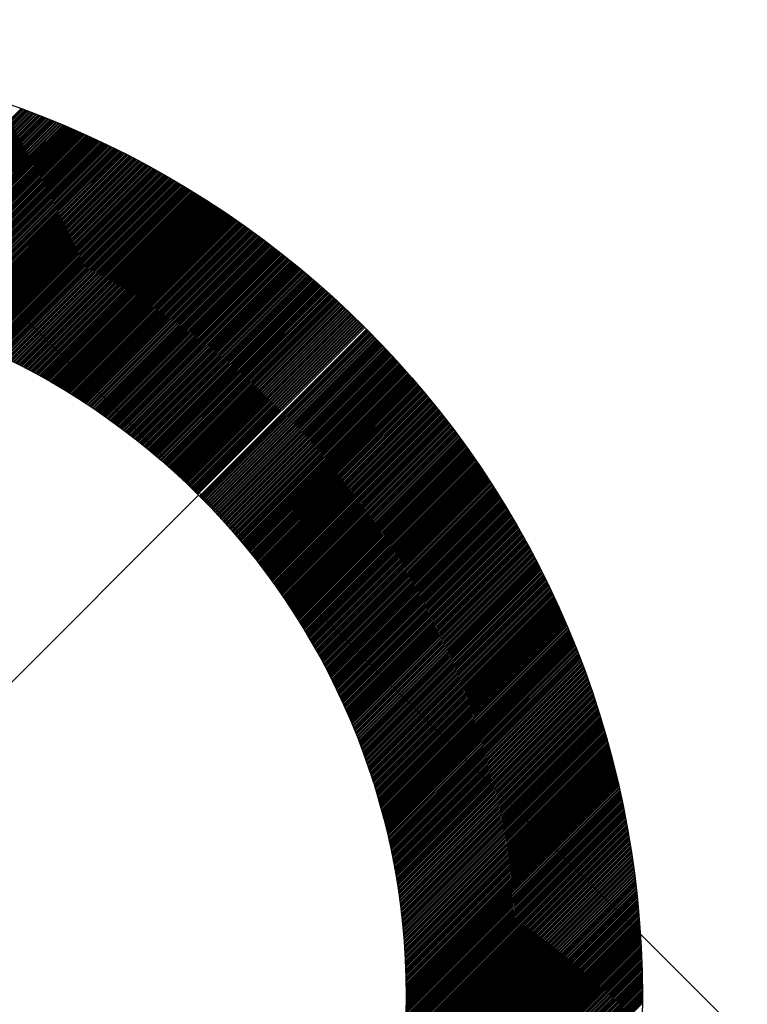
# Model space of a CAD drawing. Header units: millimetres. Extents: x -1753 to 37187, y -1972 to 14840.
# Tile 113 of 128: x 4515 to 4593, y 9553 to 9658. Entities that reach past the tile are written whole.
import ezdxf
from ezdxf.enums import TextEntityAlignment as Align

# ---------------------------------------------------------------- set-up
doc = ezdxf.new("R2010")
doc.units = ezdxf.units.MM
doc.header["$LTSCALE"] = 2
doc.header["$MEASUREMENT"] = 0
doc.linetypes.add('DASHED', pattern=[0.75, 0.5, -0.25])
doc.linetypes.add('HIDDEN', pattern=[0.375, 0.25, -0.125])
doc.layers.add('FIRE-SPKLR-EQP', color=1, linetype='Continuous', true_color=0xff0000)
doc.layers.add('FIRE-SPKLR-EQP-MPA-12SM-C', color=3, linetype='HIDDEN', true_color=0x00ff00)
doc.layers.add('GREY SCALE', color=9, linetype='Continuous', lineweight=0, true_color=0x808080)
doc.styles.get("Standard").update_dxf_attribs({"font": 'times.ttf'})

# ---------------------------------------------------------------- blocks, each defined once
blk = doc.blocks.new('SPKLR-EQP-PENDENT-68C')
at = {"layer": 'FIRE-SPKLR-EQP-MPA-12SM-C', "linetype": 'DASHED'}
blk.add_circle((0, 0), 2450, dxfattribs=at)
blk = doc.blocks.new('RCP LAYOUT')
at = {"layer": 'GREY SCALE', "lineweight": -3}
for p, q in [((5890, 8252.13), (762.14, 13380)), ((4495.35, 9628.07), (4515.62, 9648.34)), ((4495.5, 9628.04), (4515.75, 9648.3)), ((4495.65, 9628.02), (4515.88, 9648.25)), ((4495.8, 9627.99), (4516.01, 9648.2)), ((4495.94, 9627.96), (4516.14, 9648.15)), ((4496.09, 9627.93), (4516.27, 9648.11)), ((4496.24, 9627.9), (4516.4, 9648.06)), ((4496.38, 9627.87), (4516.53, 9648.01)), ((4496.53, 9627.84), (4516.65, 9647.96)), ((4496.68, 9627.81), (4516.78, 9647.91)), ((4496.82, 9627.78), (4516.91, 9647.86)), ((4496.97, 9627.75), (4517.04, 9647.82)), ((4497.12, 9627.72), (4517.17, 9647.77)), ((4497.26, 9627.68), (4517.29, 9647.72)), ((4497.41, 9627.65), (4517.42, 9647.67)), ((4497.55, 9627.62), (4517.55, 9647.62)), ((4497.7, 9627.59), (4517.68, 9647.57)), ((4497.84, 9627.56), (4517.8, 9647.52)), ((4497.98, 9627.52), (4517.93, 9647.47)), ((4498.13, 9627.49), (4518.06, 9647.42)), ((4498.27, 9627.46), (4518.18, 9647.37)), ((4498.42, 9627.43), (4518.31, 9647.32)), ((4498.56, 9627.39), (4518.44, 9647.27)), ((4498.7, 9627.36), (4518.56, 9647.22)), ((4498.85, 9627.32), (4518.69, 9647.17)), ((4498.99, 9627.29), (4518.82, 9647.12)), ((4499.13, 9627.26), (4518.94, 9647.07)), ((4499.27, 9627.22), (4519.07, 9647.02)), ((4499.41, 9627.19), (4519.19, 9646.97)), ((4499.56, 9627.15), (4519.32, 9646.91)), ((4499.7, 9627.12), (4519.44, 9646.86)), ((4499.84, 9627.08), (4519.57, 9646.81)), ((4499.98, 9627.04), (4519.69, 9646.76)), ((4500.12, 9627.01), (4519.82, 9646.71)), ((4500.26, 9626.97), (4519.94, 9646.66)), ((4500.4, 9626.93), (4520.07, 9646.6)), ((4500.54, 9626.9), (4520.19, 9646.55)), ((4500.68, 9626.86), (4520.32, 9646.5)), ((4500.82, 9626.82), (4520.44, 9646.45)), ((4500.96, 9626.79), (4520.57, 9646.39)), ((4501.1, 9626.75), (4520.69, 9646.34)), ((4501.24, 9626.71), (4520.81, 9646.29)), ((4501.38, 9626.67), (4520.94, 9646.23)), ((4501.51, 9626.63), (4521.06, 9646.18)), ((4501.65, 9626.6), (4521.18, 9646.13)), ((4501.79, 9626.56), (4521.31, 9646.07)), ((4501.93, 9626.52), (4521.43, 9646.02)), ((4502.07, 9626.48), (4521.55, 9645.97)), ((4502.2, 9626.44), (4521.68, 9645.91)), ((4502.34, 9626.4), (4521.8, 9645.86)), ((4502.48, 9626.36), (4521.92, 9645.8)), ((4502.61, 9626.32), (4522.04, 9645.75)), ((4502.75, 9626.28), (4522.17, 9645.7)), ((4502.89, 9626.24), (4522.29, 9645.64)), ((4503.02, 9626.2), (4522.41, 9645.59)), ((4503.16, 9626.16), (4522.53, 9645.53)), ((4503.29, 9626.12), (4522.65, 9645.48)), ((4503.43, 9626.07), (4522.78, 9645.42)), ((4503.56, 9626.03), (4522.9, 9645.37)), ((4503.7, 9625.99), (4523.02, 9645.31)), ((4503.83, 9625.95), (4523.14, 9645.26)), ((4503.97, 9625.91), (4523.26, 9645.2)), ((4504.1, 9625.86), (4523.38, 9645.14)), ((4504.24, 9625.82), (4523.5, 9645.09)), ((4504.37, 9625.78), (4523.62, 9645.03)), ((4504.5, 9625.73), (4523.74, 9644.98)), ((4504.64, 9625.69), (4523.86, 9644.92)), ((4504.77, 9625.65), (4523.98, 9644.86)), ((4504.9, 9625.6), (4524.11, 9644.81)), ((4505.04, 9625.56), (4524.23, 9644.75)), ((4505.17, 9625.52), (4524.34, 9644.69)), ((4505.3, 9625.47), (4524.46, 9644.64)), ((4505.43, 9625.43), (4524.58, 9644.58)), ((4505.57, 9625.38), (4524.7, 9644.52)), ((4505.7, 9625.34), (4524.82, 9644.46)), ((4505.83, 9625.29), (4524.94, 9644.41)), ((4505.96, 9625.25), (4525.06, 9644.35)), ((4506.09, 9625.2), (4525.18, 9644.29)), ((4506.22, 9625.16), (4525.3, 9644.23)), ((4506.35, 9625.11), (4525.42, 9644.17)), ((4506.48, 9625.06), (4525.54, 9644.12)), ((4506.61, 9625.02), (4525.65, 9644.06)), ((4506.74, 9624.97), (4525.77, 9644)), ((4506.87, 9624.92), (4525.89, 9643.94)), ((4507, 9624.88), (4526.01, 9643.88)), ((4507.13, 9624.83), (4526.13, 9643.82)), ((4507.26, 9624.78), (4526.25, 9643.76)), ((4507.39, 9624.73), (4526.36, 9643.71)), ((4507.52, 9624.69), (4526.48, 9643.65)), ((4507.65, 9624.64), (4526.6, 9643.59)), ((4507.78, 9624.59), (4526.72, 9643.53)), ((4507.91, 9624.54), (4526.83, 9643.47)), ((4508.04, 9624.49), (4526.95, 9643.41)), ((4508.16, 9624.44), (4527.07, 9643.35)), ((4508.29, 9624.4), (4527.18, 9643.29)), ((4508.42, 9624.35), (4527.3, 9643.23)), ((4508.55, 9624.3), (4527.42, 9643.17)), ((4508.67, 9624.25), (4527.53, 9643.11)), ((4508.8, 9624.2), (4527.65, 9643.05)), ((4508.93, 9624.15), (4527.76, 9642.99)), ((4509.05, 9624.1), (4527.88, 9642.92)), ((4509.18, 9624.05), (4528, 9642.86)), ((4509.31, 9624), (4528.11, 9642.8)), ((4509.43, 9623.95), (4528.23, 9642.74)), ((4509.56, 9623.9), (4528.34, 9642.68)), ((4509.68, 9623.84), (4528.46, 9642.62)), ((4509.81, 9623.79), (4528.57, 9642.56)), ((4509.94, 9623.74), (4528.69, 9642.5)), ((4510.06, 9623.69), (4528.8, 9642.43)), ((4510.19, 9623.64), (4528.92, 9642.37)), ((4510.31, 9623.59), (4529.03, 9642.31)), ((4510.44, 9623.53), (4529.15, 9642.25)), ((4510.56, 9623.48), (4529.26, 9642.19)), ((4510.68, 9623.43), (4529.38, 9642.12)), ((4510.81, 9623.38), (4529.49, 9642.06)), ((4510.93, 9623.32), (4529.61, 9642)), ((4511.06, 9623.27), (4529.72, 9641.94)), ((4511.18, 9623.22), (4529.83, 9641.87)), ((4511.3, 9623.16), (4529.95, 9641.81)), ((4511.43, 9623.11), (4530.06, 9641.75)), ((4511.55, 9623.06), (4530.17, 9641.68)), ((4511.67, 9623), (4530.29, 9641.62)), ((4511.79, 9622.95), (4530.4, 9641.56)), ((4511.92, 9622.89), (4530.51, 9641.49)), ((4512.04, 9622.84), (4530.63, 9641.43)), ((4512.16, 9622.78), (4530.74, 9641.36)), ((4512.28, 9622.73), (4530.85, 9641.3)), ((4512.4, 9622.67), (4530.97, 9641.24)), ((4512.53, 9622.62), (4531.08, 9641.17)), ((4512.65, 9622.56), (4531.19, 9641.11)), ((4512.77, 9622.51), (4531.3, 9641.04)), ((4512.89, 9622.45), (4531.41, 9640.98)), ((4513.01, 9622.4), (4531.53, 9640.91)), ((4513.13, 9622.34), (4531.64, 9640.85)), ((4513.25, 9622.28), (4531.75, 9640.78)), ((4513.37, 9622.23), (4531.86, 9640.72)), ((4513.49, 9622.17), (4531.97, 9640.65)), ((4513.61, 9622.11), (4532.08, 9640.59)), ((4513.73, 9622.06), (4532.2, 9640.52)), ((4513.85, 9622), (4532.31, 9640.46)), ((4513.97, 9621.94), (4532.42, 9640.39)), ((4514.09, 9621.88), (4532.53, 9640.33)), ((4514.21, 9621.83), (4532.64, 9640.26)), ((4514.33, 9621.77), (4532.75, 9640.19)), ((4514.45, 9621.71), (4532.86, 9640.13)), ((4514.56, 9621.65), (4532.97, 9640.06)), ((4514.68, 9621.59), (4533.08, 9639.99)), ((4514.8, 9621.54), (4533.19, 9639.93)), ((4514.92, 9621.48), (4533.3, 9639.86)), ((4515.04, 9621.42), (4533.41, 9639.79)), ((4515.15, 9621.36), (4533.52, 9639.73)), ((4515.27, 9621.3), (4533.63, 9639.66)), ((4515.39, 9621.24), (4533.74, 9639.59)), ((4515.51, 9621.18), (4533.85, 9639.53)), ((4515.62, 9621.12), (4533.96, 9639.46)), ((4515.74, 9621.06), (4534.07, 9639.39)), ((4515.86, 9621), (4534.18, 9639.32)), ((4515.97, 9620.94), (4534.29, 9639.25)), ((4516.09, 9620.88), (4534.4, 9639.19)), ((4516.2, 9620.82), (4534.5, 9639.12)), ((4516.32, 9620.76), (4534.61, 9639.05)), ((4516.44, 9620.7), (4534.72, 9638.98)), ((4516.55, 9620.64), (4534.83, 9638.91)), ((4516.67, 9620.57), (4534.94, 9638.85)), ((4516.78, 9620.51), (4535.05, 9638.78)), ((4516.9, 9620.45), (4535.15, 9638.71)), ((4517.01, 9620.39), (4535.26, 9638.64)), ((4517.13, 9620.33), (4535.37, 9638.57)), ((4517.24, 9620.27), (4535.48, 9638.5)), ((4517.36, 9620.2), (4535.59, 9638.43)), ((4517.47, 9620.14), (4535.69, 9638.36)), ((4517.58, 9620.08), (4535.8, 9638.29)), ((4517.7, 9620.01), (4535.91, 9638.22)), ((4517.81, 9619.95), (4536.01, 9638.15)), ((4517.93, 9619.89), (4536.12, 9638.08)), ((4518.04, 9619.83), (4536.23, 9638.01)), ((4518.15, 9619.76), (4536.33, 9637.94)), ((4518.27, 9619.7), (4536.44, 9637.87)), ((4518.38, 9619.63), (4536.55, 9637.8)), ((4518.49, 9619.57), (4536.65, 9637.73)), ((4518.6, 9619.51), (4536.76, 9637.66)), ((4518.72, 9619.44), (4536.87, 9637.59)), ((4518.83, 9619.38), (4536.97, 9637.52)), ((4518.94, 9619.31), (4537.08, 9637.45)), ((4519.05, 9619.25), (4537.18, 9637.38)), ((4519.16, 9619.18), (4537.29, 9637.31)), ((4519.28, 9619.12), (4537.4, 9637.24)), ((4519.39, 9619.05), (4537.5, 9637.17)), ((4519.5, 9618.99), (4537.61, 9637.09)), ((4519.61, 9618.92), (4537.71, 9637.02)), ((4519.72, 9618.86), (4537.82, 9636.95)), ((4519.83, 9618.79), (4537.92, 9636.88)), ((4519.94, 9618.72), (4538.03, 9636.81)), ((4520.05, 9618.66), (4538.13, 9636.74)), ((4520.16, 9618.59), (4538.24, 9636.66)), ((4520.27, 9618.52), (4538.34, 9636.59)), ((4520.38, 9618.46), (4538.44, 9636.52)), ((4520.49, 9618.39), (4538.55, 9636.45)), ((4520.6, 9618.32), (4538.65, 9636.37)), ((4520.71, 9618.26), (4538.76, 9636.3)), ((4520.82, 9618.19), (4538.86, 9636.23)), ((4520.93, 9618.12), (4538.97, 9636.15)), ((4521.04, 9618.05), (4539.07, 9636.08)), ((4521.15, 9617.98), (4539.17, 9636.01)), ((4521.26, 9617.92), (4539.28, 9635.94)), ((4521.37, 9617.85), (4539.38, 9635.86)), ((4521.47, 9617.78), (4539.48, 9635.79)), ((4521.58, 9617.71), (4539.59, 9635.71)), ((4521.69, 9617.64), (4539.69, 9635.64)), ((4521.8, 9617.57), (4539.79, 9635.57)), ((4521.91, 9617.51), (4539.89, 9635.49)), ((4522.01, 9617.44), (4540, 9635.42)), ((4522.12, 9617.37), (4540.1, 9635.34)), ((4522.23, 9617.3), (4540.2, 9635.27)), ((4522.34, 9617.23), (4540.3, 9635.2)), ((4522.44, 9617.16), (4540.41, 9635.12)), ((4522.55, 9617.09), (4540.51, 9635.05)), ((4522.66, 9617.02), (4540.61, 9634.97)), ((4522.76, 9616.95), (4540.71, 9634.9)), ((4522.87, 9616.88), (4540.81, 9634.82)), ((4522.98, 9616.81), (4540.92, 9634.75)), ((4523.08, 9616.74), (4541.02, 9634.67)), ((4523.19, 9616.66), (4541.12, 9634.6)), ((4523.29, 9616.59), (4541.22, 9634.52)), ((4523.4, 9616.52), (4541.32, 9634.44)), ((4523.5, 9616.45), (4541.42, 9634.37)), ((4523.61, 9616.38), (4541.52, 9634.29)), ((4523.71, 9616.31), (4541.62, 9634.22)), ((4523.82, 9616.24), (4541.72, 9634.14)), ((4523.92, 9616.16), (4541.83, 9634.06)), ((4524.03, 9616.09), (4541.93, 9633.99)), ((4524.13, 9616.02), (4542.03, 9633.91)), ((4524.24, 9615.95), (4542.13, 9633.84)), ((4524.34, 9615.87), (4542.23, 9633.76)), ((4524.45, 9615.8), (4542.33, 9633.68)), ((4524.55, 9615.73), (4542.43, 9633.61)), ((4524.65, 9615.66), (4542.53, 9633.53)), ((4524.76, 9615.58), (4542.63, 9633.45)), ((4524.86, 9615.51), (4542.73, 9633.37)), ((4524.96, 9615.44), (4542.82, 9633.3)), ((4525.07, 9615.36), (4542.92, 9633.22)), ((4525.17, 9615.29), (4543.02, 9633.14)), ((4525.27, 9615.21), (4543.12, 9633.06)), ((4525.38, 9615.14), (4543.22, 9632.99)), ((4525.48, 9615.07), (4543.32, 9632.91)), ((4525.58, 9614.99), (4543.42, 9632.83)), ((4525.68, 9614.92), (4543.52, 9632.75)), ((4525.78, 9614.84), (4543.62, 9632.67)), ((4525.89, 9614.77), (4543.71, 9632.6)), ((4525.99, 9614.69), (4543.81, 9632.52)), ((4526.09, 9614.62), (4543.91, 9632.44)), ((4526.19, 9614.54), (4544.01, 9632.36)), ((4526.29, 9614.47), (4544.11, 9632.28)), ((4526.39, 9614.39), (4544.21, 9632.2)), ((4526.49, 9614.31), (4544.3, 9632.12)), ((4526.6, 9614.24), (4544.4, 9632.04)), ((4526.7, 9614.16), (4544.5, 9631.97)), ((4526.8, 9614.09), (4544.6, 9631.89)), ((4526.9, 9614.01), (4544.69, 9631.81)), ((4527, 9613.93), (4544.79, 9631.73)), ((4527.1, 9613.86), (4544.89, 9631.65)), ((4527.2, 9613.78), (4544.98, 9631.57)), ((4527.3, 9613.7), (4545.08, 9631.49)), ((4527.4, 9613.63), (4545.18, 9631.41)), ((4527.5, 9613.55), (4545.27, 9631.33)), ((4527.59, 9613.47), (4545.37, 9631.25)), ((4527.69, 9613.39), (4545.47, 9631.17)), ((4527.79, 9613.32), (4545.56, 9631.09)), ((4527.89, 9613.24), (4545.66, 9631.01)), ((4527.99, 9613.16), (4545.76, 9630.93)), ((4528.09, 9613.08), (4545.85, 9630.84)), ((4528.19, 9613), (4545.95, 9630.76)), ((4528.29, 9612.92), (4546.04, 9630.68)), ((4528.38, 9612.85), (4546.14, 9630.6)), ((4528.48, 9612.77), (4546.24, 9630.52)), ((4528.58, 9612.69), (4546.33, 9630.44)), ((4528.68, 9612.61), (4546.43, 9630.36)), ((4528.77, 9612.53), (4546.52, 9630.28)), ((4528.87, 9612.45), (4546.62, 9630.19)), ((4528.97, 9612.37), (4546.71, 9630.11)), ((4529.07, 9612.29), (4546.81, 9630.03)), ((4529.16, 9612.21), (4546.9, 9629.95)), ((4529.26, 9612.13), (4547, 9629.87)), ((4529.36, 9612.05), (4547.09, 9629.78)), ((4529.45, 9611.97), (4547.18, 9629.7)), ((4529.55, 9611.89), (4547.28, 9629.62)), ((4529.65, 9611.81), (4547.37, 9629.54)), ((4529.74, 9611.73), (4547.47, 9629.45)), ((4529.84, 9611.65), (4547.56, 9629.37)), ((4529.93, 9611.57), (4547.66, 9629.29)), ((4530.03, 9611.49), (4547.75, 9629.21)), ((4530.12, 9611.4), (4547.84, 9629.12)), ((4530.22, 9611.32), (4547.94, 9629.04)), ((4530.31, 9611.24), (4548.03, 9628.96)), ((4530.41, 9611.16), (4548.12, 9628.87)), ((4530.5, 9611.08), (4548.22, 9628.79)), ((4530.6, 9610.99), (4548.31, 9628.7)), ((4530.69, 9610.91), (4548.4, 9628.62)), ((4530.79, 9610.83), (4548.49, 9628.54)), ((4530.88, 9610.75), (4548.59, 9628.45)), ((4530.98, 9610.66), (4548.68, 9628.37)), ((4531.07, 9610.58), (4548.77, 9628.28)), ((4531.16, 9610.5), (4548.87, 9628.2)), ((4531.26, 9610.42), (4548.96, 9628.12)), ((4531.35, 9610.33), (4549.05, 9628.03)), ((4531.44, 9610.25), (4549.14, 9627.95)), ((4531.54, 9610.17), (4549.23, 9627.86)), ((4531.63, 9610.08), (4549.33, 9627.78)), ((4531.72, 9610), (4549.42, 9627.69)), ((4531.82, 9609.91), (4549.51, 9627.61)), ((4531.91, 9609.83), (4549.6, 9627.52)), ((4532, 9609.75), (4549.69, 9627.44)), ((4532.09, 9609.66), (4549.78, 9627.35)), ((4532.19, 9609.58), (4549.87, 9627.27)), ((4532.28, 9609.49), (4549.97, 9627.18)), ((4532.37, 9609.41), (4550.06, 9627.09)), ((4532.46, 9609.32), (4550.15, 9627.01)), ((4532.55, 9609.24), (4550.24, 9626.92)), ((4532.64, 9609.15), (4550.33, 9626.84)), ((4532.74, 9609.07), (4550.42, 9626.75)), ((4532.83, 9608.98), (4550.51, 9626.66)), ((4532.92, 9608.89), (4550.6, 9626.58)), ((4533.01, 9608.81), (4550.69, 9626.49)), ((4533.1, 9608.72), (4550.78, 9626.4)), ((4533.19, 9608.64), (4550.87, 9626.32)), ((4533.28, 9608.55), (4550.96, 9626.23)), ((4533.37, 9608.46), (4551.05, 9626.14)), ((4533.46, 9608.38), (4551.14, 9626.06)), ((4533.55, 9608.29), (4551.23, 9625.97)), ((4533.64, 9608.2), (4551.32, 9625.88)), ((4533.73, 9608.11), (4551.41, 9625.79)), ((4533.82, 9608.03), (4551.5, 9625.71)), ((4533.91, 9607.94), (4551.59, 9625.62)), ((4534, 9607.85), (4551.68, 9625.53)), ((4534.09, 9607.76), (4551.76, 9625.44)), ((4534.18, 9607.68), (4551.85, 9625.35)), ((4534.26, 9607.59), (4551.94, 9625.27)), ((4534.35, 9607.5), (4552.03, 9625.18)), ((4534.53, 9607.32), (4552.21, 9625)), ((4534.62, 9607.24), (4552.3, 9624.91)), ((4534.71, 9607.15), (4552.38, 9624.82)), ((4534.79, 9607.06), (4552.47, 9624.74)), ((4534.88, 9606.97), (4552.56, 9624.65)), ((4534.97, 9606.88), (4552.65, 9624.56)), ((4535.06, 9606.79), (4552.73, 9624.47)), ((4535.14, 9606.7), (4552.82, 9624.38)), ((4535.23, 9606.61), (4552.91, 9624.29)), ((4535.32, 9606.52), (4553, 9624.2)), ((4535.4, 9606.43), (4553.08, 9624.11)), ((4535.49, 9606.34), (4553.17, 9624.02)), ((4535.58, 9606.25), (4553.26, 9623.93)), ((4535.66, 9606.16), (4553.35, 9623.84)), ((4535.75, 9606.07), (4553.43, 9623.75)), ((4535.84, 9605.98), (4553.52, 9623.66)), ((4535.92, 9605.89), (4553.61, 9623.57)), ((4536.01, 9605.8), (4553.69, 9623.48)), ((4536.09, 9605.71), (4553.78, 9623.39)), ((4536.18, 9605.62), (4553.86, 9623.3)), ((4536.26, 9605.52), (4553.95, 9623.21)), ((4536.35, 9605.43), (4554.04, 9623.12)), ((4536.44, 9605.34), (4554.12, 9623.03)), ((4536.52, 9605.25), (4554.21, 9622.94)), ((4536.6, 9605.16), (4554.29, 9622.85)), ((4536.69, 9605.06), (4554.38, 9622.75)), ((4536.77, 9604.97), (4554.47, 9622.66)), ((4536.86, 9604.88), (4554.55, 9622.57)), ((4536.94, 9604.79), (4554.64, 9622.48)), ((4537.03, 9604.69), (4554.72, 9622.39)), ((4537.11, 9604.6), (4554.81, 9622.3)), ((4537.19, 9604.51), (4554.89, 9622.21)), ((4537.28, 9604.42), (4554.98, 9622.11)), ((4537.36, 9604.32), (4555.06, 9622.02)), ((4537.44, 9604.23), (4555.14, 9621.93)), ((4537.53, 9604.13), (4555.23, 9621.84)), ((4537.61, 9604.04), (4555.31, 9621.74)), ((4537.69, 9603.95), (4555.4, 9621.65)), ((4537.78, 9603.85), (4555.48, 9621.56)), ((4537.86, 9603.76), (4555.57, 9621.47)), ((4537.94, 9603.66), (4555.65, 9621.37)), ((4538.02, 9603.57), (4555.73, 9621.28)), ((4538.11, 9603.48), (4555.82, 9621.19)), ((4538.19, 9603.38), (4555.9, 9621.09)), ((4538.27, 9603.29), (4555.98, 9621)), ((4538.35, 9603.19), (4556.07, 9620.91)), ((4538.43, 9603.1), (4556.15, 9620.81)), ((4538.51, 9603), (4556.23, 9620.72)), ((4538.6, 9602.9), (4556.32, 9620.63)), ((4538.68, 9602.81), (4556.4, 9620.53)), ((4538.76, 9602.71), (4556.48, 9620.44)), ((4538.84, 9602.62), (4556.57, 9620.34)), ((4538.92, 9602.52), (4556.65, 9620.25)), ((4539, 9602.42), (4556.73, 9620.16)), ((4539.08, 9602.33), (4556.81, 9620.06)), ((4539.16, 9602.23), (4556.9, 9619.97)), ((4539.24, 9602.13), (4556.98, 9619.87)), ((4539.32, 9602.04), (4557.06, 9619.78)), ((4539.4, 9601.94), (4557.14, 9619.68)), ((4539.48, 9601.84), (4557.22, 9619.59)), ((4539.56, 9601.75), (4557.3, 9619.49)), ((4539.64, 9601.65), (4557.39, 9619.4)), ((4539.72, 9601.55), (4557.47, 9619.3)), ((4539.8, 9601.45), (4557.55, 9619.21)), ((4539.87, 9601.36), (4557.63, 9619.11)), ((4539.95, 9601.26), (4557.71, 9619.02)), ((4540.03, 9601.16), (4557.79, 9618.92)), ((4540.11, 9601.06), (4557.87, 9618.82)), ((4540.19, 9600.96), (4557.95, 9618.73)), ((4540.27, 9600.86), (4558.03, 9618.63)), ((4540.34, 9600.76), (4558.12, 9618.54)), ((4540.42, 9600.67), (4558.2, 9618.44)), ((4540.5, 9600.57), (4558.28, 9618.34)), ((4540.58, 9600.47), (4558.36, 9618.25)), ((4540.65, 9600.37), (4558.44, 9618.15)), ((4540.73, 9600.27), (4558.52, 9618.05)), ((4540.81, 9600.17), (4558.6, 9617.96)), ((4540.89, 9600.07), (4558.68, 9617.86)), ((4540.96, 9599.97), (4558.76, 9617.76)), ((4541.04, 9599.87), (4558.84, 9617.66)), ((4541.12, 9599.77), (4558.91, 9617.57)), ((4541.19, 9599.67), (4558.99, 9617.47)), ((4541.27, 9599.57), (4559.07, 9617.37)), ((4541.34, 9599.47), (4559.15, 9617.27)), ((4541.42, 9599.36), (4559.23, 9617.18)), ((4541.49, 9599.26), (4559.31, 9617.08)), ((4541.57, 9599.16), (4559.39, 9616.98)), ((4541.65, 9599.06), (4559.47, 9616.88)), ((4541.72, 9598.96), (4559.55, 9616.78)), ((4541.8, 9598.86), (4559.62, 9616.69)), ((4541.87, 9598.76), (4559.7, 9616.59)), ((4541.95, 9598.65), (4559.78, 9616.49)), ((4542.02, 9598.55), (4559.86, 9616.39)), ((4542.09, 9598.45), (4559.94, 9616.29)), ((4542.17, 9598.35), (4560.02, 9616.19)), ((4542.24, 9598.24), (4560.09, 9616.09)), ((4542.32, 9598.14), (4560.17, 9615.99)), ((4542.39, 9598.04), (4560.25, 9615.9)), ((4542.46, 9597.94), (4560.33, 9615.8)), ((4542.54, 9597.83), (4560.4, 9615.7)), ((4542.61, 9597.73), (4560.48, 9615.6)), ((4542.68, 9597.62), (4560.56, 9615.5)), ((4542.76, 9597.52), (4560.63, 9615.4)), ((4542.83, 9597.42), (4560.71, 9615.3)), ((4542.9, 9597.31), (4560.79, 9615.2)), ((4542.98, 9597.21), (4560.86, 9615.1)), ((4543.05, 9597.1), (4560.94, 9615)), ((4543.12, 9597), (4561.02, 9614.9)), ((4543.19, 9596.9), (4561.09, 9614.8)), ((4543.26, 9596.79), (4561.17, 9614.7)), ((4543.34, 9596.69), (4561.25, 9614.59)), ((4543.41, 9596.58), (4561.32, 9614.49)), ((4543.48, 9596.48), (4561.4, 9614.39)), ((4543.55, 9596.37), (4561.47, 9614.29)), ((4543.62, 9596.26), (4561.55, 9614.19)), ((4543.69, 9596.16), (4561.62, 9614.09)), ((4543.76, 9596.05), (4561.7, 9613.99)), ((4543.84, 9595.95), (4561.78, 9613.89)), ((4543.91, 9595.84), (4561.85, 9613.79)), ((4543.98, 9595.73), (4561.93, 9613.68)), ((4544.05, 9595.63), (4562, 9613.58)), ((4544.12, 9595.52), (4562.08, 9613.48)), ((4544.19, 9595.41), (4562.15, 9613.38)), ((4544.26, 9595.31), (4562.22, 9613.28)), ((4544.33, 9595.2), (4562.3, 9613.17)), ((4544.4, 9595.09), (4562.37, 9613.07)), ((4544.46, 9594.99), (4562.45, 9612.97)), ((4544.53, 9594.88), (4562.52, 9612.87)), ((4544.6, 9594.77), (4562.6, 9612.76)), ((4544.67, 9594.66), (4562.67, 9612.66)), ((4544.74, 9594.55), (4562.74, 9612.56)), ((4544.81, 9594.45), (4562.82, 9612.45)), ((4544.88, 9594.34), (4562.89, 9612.35)), ((4544.95, 9594.23), (4562.96, 9612.25)), ((4545.01, 9594.12), (4563.04, 9612.14)), ((4545.08, 9594.01), (4563.11, 9612.04)), ((4545.15, 9593.9), (4563.18, 9611.94)), ((4545.22, 9593.79), (4563.26, 9611.83)), ((4545.28, 9593.68), (4563.33, 9611.73)), ((4545.35, 9593.57), (4563.4, 9611.62)), ((4545.42, 9593.46), (4563.47, 9611.52)), ((4545.49, 9593.35), (4563.55, 9611.42)), ((4545.55, 9593.24), (4563.62, 9611.31)), ((4545.62, 9593.13), (4563.69, 9611.21)), ((4545.69, 9593.02), (4563.76, 9611.1)), ((4545.75, 9592.91), (4563.84, 9611)), ((4545.82, 9592.8), (4563.91, 9610.89)), ((4545.88, 9592.69), (4563.98, 9610.79)), ((4545.95, 9592.58), (4564.05, 9610.68)), ((4546.02, 9592.47), (4564.12, 9610.58)), ((4546.08, 9592.36), (4564.19, 9610.47)), ((4546.15, 9592.25), (4564.27, 9610.37)), ((4546.21, 9592.14), (4564.34, 9610.26)), ((4546.28, 9592.02), (4564.41, 9610.16)), ((4546.34, 9591.91), (4564.48, 9610.05)), ((4546.41, 9591.8), (4564.55, 9609.94)), ((4546.47, 9591.69), (4564.62, 9609.84)), ((4546.53, 9591.58), (4564.69, 9609.73)), ((4546.6, 9591.46), (4564.76, 9609.63)), ((4546.66, 9591.35), (4564.83, 9609.52)), ((4546.73, 9591.24), (4564.9, 9609.41)), ((4546.79, 9591.12), (4564.97, 9609.31)), ((4546.85, 9591.01), (4565.04, 9609.2)), ((4546.92, 9590.9), (4565.11, 9609.09)), ((4546.98, 9590.78), (4565.18, 9608.99)), ((4547.04, 9590.67), (4565.25, 9608.88)), ((4547.11, 9590.56), (4565.32, 9608.77)), ((4547.17, 9590.44), (4565.39, 9608.66)), ((4547.23, 9590.33), (4565.46, 9608.56)), ((4547.29, 9590.21), (4565.53, 9608.45)), ((4547.36, 9590.1), (4565.6, 9608.34)), ((4547.42, 9589.98), (4565.67, 9608.23)), ((4428.38, 9501.35), (4534.44, 9607.41)), ((4547.48, 9589.87), (4565.74, 9608.13)), ((4547.54, 9589.75), (4565.81, 9608.02)), ((4547.6, 9589.64), (4565.87, 9607.91)), ((4547.66, 9589.52), (4565.94, 9607.8)), ((4547.73, 9589.41), (4566.01, 9607.69)), ((4547.79, 9589.29), (4566.08, 9607.58)), ((4547.85, 9589.18), (4566.15, 9607.48)), ((4547.91, 9589.06), (4566.22, 9607.37)), ((4547.97, 9588.94), (4566.28, 9607.26)), ((4548.03, 9588.83), (4566.35, 9607.15)), ((4548.09, 9588.71), (4566.42, 9607.04)), ((4548.15, 9588.59), (4566.49, 9606.93)), ((4548.21, 9588.48), (4566.55, 9606.82)), ((4548.27, 9588.36), (4566.62, 9606.71)), ((4548.33, 9588.24), (4566.69, 9606.6)), ((4548.39, 9588.12), (4566.76, 9606.49)), ((4548.45, 9588.01), (4566.82, 9606.38)), ((4548.51, 9587.89), (4566.89, 9606.27)), ((4548.56, 9587.77), (4566.96, 9606.16)), ((4548.62, 9587.65), (4567.02, 9606.05)), ((4548.68, 9587.53), (4567.09, 9605.94)), ((4548.74, 9587.42), (4567.16, 9605.83)), ((4548.8, 9587.3), (4567.22, 9605.72)), ((4548.86, 9587.18), (4567.29, 9605.61)), ((4548.91, 9587.06), (4567.35, 9605.5)), ((4548.97, 9586.94), (4567.42, 9605.39)), ((4549.03, 9586.82), (4567.49, 9605.28)), ((4549.09, 9586.7), (4567.55, 9605.17)), ((4549.14, 9586.58), (4567.62, 9605.06)), ((4549.2, 9586.46), (4567.68, 9604.94)), ((4549.26, 9586.34), (4567.75, 9604.83)), ((4549.31, 9586.22), (4567.81, 9604.72)), ((4549.37, 9586.1), (4567.88, 9604.61)), ((4549.43, 9585.98), (4567.94, 9604.5)), ((4549.48, 9585.86), (4568.01, 9604.39)), ((4549.54, 9585.74), (4568.07, 9604.27)), ((4549.59, 9585.62), (4568.14, 9604.16)), ((4549.65, 9585.5), (4568.2, 9604.05)), ((4549.7, 9585.37), (4568.26, 9603.94)), ((4549.76, 9585.25), (4568.33, 9603.82)), ((4549.81, 9585.13), (4568.39, 9603.71)), ((4549.87, 9585.01), (4568.46, 9603.6)), ((4549.92, 9584.89), (4568.52, 9603.49)), ((4549.98, 9584.76), (4568.58, 9603.37)), ((4550.03, 9584.64), (4568.65, 9603.26)), ((4550.09, 9584.52), (4568.71, 9603.15)), ((4550.14, 9584.4), (4568.77, 9603.03)), ((4550.19, 9584.27), (4568.84, 9602.92)), ((4550.25, 9584.15), (4568.9, 9602.8)), ((4550.3, 9584.03), (4568.96, 9602.69)), ((4550.35, 9583.9), (4569.03, 9602.58)), ((4550.41, 9583.78), (4569.09, 9602.46)), ((4550.46, 9583.65), (4569.15, 9602.35)), ((4550.51, 9583.53), (4569.21, 9602.23)), ((4550.56, 9583.41), (4569.28, 9602.12)), ((4550.62, 9583.28), (4569.34, 9602)), ((4550.67, 9583.16), (4569.4, 9601.89)), ((4550.72, 9583.03), (4569.46, 9601.78)), ((4550.77, 9582.91), (4569.52, 9601.66)), ((4550.82, 9582.78), (4569.59, 9601.55)), ((4550.87, 9582.66), (4569.65, 9601.43)), ((4550.92, 9582.53), (4569.71, 9601.31)), ((4550.98, 9582.4), (4569.77, 9601.2)), ((4551.03, 9582.28), (4569.83, 9601.08)), ((4551.08, 9582.15), (4569.89, 9600.97)), ((4551.13, 9582.03), (4569.95, 9600.85)), ((4551.18, 9581.9), (4570.01, 9600.74)), ((4551.23, 9581.77), (4570.08, 9600.62)), ((4551.28, 9581.64), (4570.14, 9600.5)), ((4551.33, 9581.52), (4570.2, 9600.39)), ((4551.38, 9581.39), (4570.26, 9600.27)), ((4551.42, 9581.26), (4570.32, 9600.15)), ((4551.47, 9581.13), (4570.38, 9600.04)), ((4551.52, 9581.01), (4570.44, 9599.92)), ((4551.57, 9580.88), (4570.5, 9599.8)), ((4551.62, 9580.75), (4570.56, 9599.69)), ((4551.67, 9580.62), (4570.62, 9599.57)), ((4551.72, 9580.49), (4570.67, 9599.45)), ((4551.76, 9580.36), (4570.73, 9599.33)), ((4551.81, 9580.23), (4570.79, 9599.22)), ((4551.86, 9580.1), (4570.85, 9599.1)), ((4551.91, 9579.98), (4570.91, 9598.98)), ((4551.95, 9579.85), (4570.97, 9598.86)), ((4552, 9579.72), (4571.03, 9598.74)), ((4552.05, 9579.59), (4571.09, 9598.63)), ((4552.09, 9579.45), (4571.14, 9598.51)), ((4552.14, 9579.32), (4571.2, 9598.39)), ((4552.18, 9579.19), (4571.26, 9598.27)), ((4552.23, 9579.06), (4571.32, 9598.15)), ((4552.28, 9578.93), (4571.38, 9598.03)), ((4552.32, 9578.8), (4571.43, 9597.91)), ((4552.37, 9578.67), (4571.49, 9597.79)), ((4552.41, 9578.54), (4571.55, 9597.68)), ((4552.46, 9578.4), (4571.61, 9597.56)), ((4552.5, 9578.27), (4571.66, 9597.44)), ((4552.54, 9578.14), (4571.72, 9597.32)), ((4552.59, 9578.01), (4571.78, 9597.2)), ((4552.63, 9577.87), (4571.83, 9597.08)), ((4552.68, 9577.74), (4571.89, 9596.96)), ((4552.72, 9577.61), (4571.95, 9596.84)), ((4552.76, 9577.47), (4572, 9596.72)), ((4552.81, 9577.34), (4572.06, 9596.59)), ((4552.85, 9577.21), (4572.12, 9596.47)), ((4552.89, 9577.07), (4572.17, 9596.35)), ((4552.93, 9576.94), (4572.23, 9596.23)), ((4552.98, 9576.8), (4572.28, 9596.11)), ((4553.02, 9576.67), (4572.34, 9595.99)), ((4553.06, 9576.53), (4572.4, 9595.87)), ((4553.1, 9576.4), (4572.45, 9595.75)), ((4553.14, 9576.26), (4572.51, 9595.63)), ((4553.19, 9576.13), (4572.56, 9595.5)), ((4553.23, 9575.99), (4572.62, 9595.38)), ((4553.27, 9575.86), (4572.67, 9595.26)), ((4553.31, 9575.72), (4572.72, 9595.14)), ((4553.35, 9575.58), (4572.78, 9595.02)), ((4553.39, 9575.45), (4572.83, 9594.89)), ((4553.43, 9575.31), (4572.89, 9594.77)), ((4553.47, 9575.17), (4572.94, 9594.65)), ((4553.51, 9575.04), (4573, 9594.53)), ((4553.55, 9574.9), (4573.05, 9594.4)), ((4553.59, 9574.76), (4573.1, 9594.28)), ((4553.62, 9574.62), (4573.16, 9594.16)), ((4553.66, 9574.49), (4573.21, 9594.03)), ((4553.7, 9574.35), (4573.26, 9593.91)), ((4553.74, 9574.21), (4573.32, 9593.79)), ((4553.78, 9574.07), (4573.37, 9593.66)), ((4553.82, 9573.93), (4573.42, 9593.54)), ((4553.85, 9573.79), (4573.48, 9593.41)), ((4553.89, 9573.65), (4573.53, 9593.29)), ((4553.93, 9573.51), (4573.58, 9593.16)), ((4553.96, 9573.37), (4573.63, 9593.04)), ((4554, 9573.23), (4573.68, 9592.92)), ((4554.04, 9573.09), (4573.74, 9592.79)), ((4554.07, 9572.95), (4573.79, 9592.67)), ((4554.11, 9572.81), (4573.84, 9592.54)), ((4554.14, 9572.67), (4573.89, 9592.42)), ((4554.18, 9572.53), (4573.94, 9592.29)), ((4554.21, 9572.39), (4573.99, 9592.17)), ((4554.25, 9572.24), (4574.05, 9592.04)), ((4554.28, 9572.1), (4574.1, 9591.91)), ((4554.32, 9571.96), (4574.15, 9591.79)), ((4554.35, 9571.82), (4574.2, 9591.66)), ((4554.39, 9571.67), (4574.25, 9591.54)), ((4554.42, 9571.53), (4574.3, 9591.41)), ((4554.45, 9571.39), (4574.35, 9591.28)), ((4554.49, 9571.24), (4574.4, 9591.16)), ((4554.52, 9571.1), (4574.45, 9591.03)), ((4554.55, 9570.96), (4574.5, 9590.9)), ((4554.59, 9570.81), (4574.55, 9590.78)), ((4554.62, 9570.67), (4574.6, 9590.65)), ((4554.65, 9570.52), (4574.65, 9590.52)), ((4554.68, 9570.38), (4574.7, 9590.39)), ((4554.71, 9570.23), (4574.75, 9590.27)), ((4554.74, 9570.09), (4574.8, 9590.14)), ((4554.78, 9569.94), (4574.84, 9590.01)), ((4554.81, 9569.8), (4574.89, 9589.88)), ((4554.84, 9569.65), (4574.94, 9589.75)), ((4554.87, 9569.5), (4574.99, 9589.63)), ((4554.9, 9569.36), (4575.04, 9589.5)), ((4554.93, 9569.21), (4575.09, 9589.37)), ((4554.96, 9569.06), (4575.14, 9589.24)), ((4554.99, 9568.91), (4575.18, 9589.11)), ((4555.02, 9568.77), (4575.23, 9588.98)), ((4555.04, 9568.62), (4575.28, 9588.85)), ((4555.07, 9568.47), (4575.33, 9588.72)), ((4555.1, 9568.32), (4575.37, 9588.59)), ((4555.13, 9568.17), (4575.42, 9588.46)), ((4555.16, 9568.02), (4575.47, 9588.33)), ((4555.18, 9567.87), (4575.51, 9588.2)), ((4555.21, 9567.72), (4575.56, 9588.07)), ((4555.24, 9567.58), (4575.61, 9587.94)), ((4555.26, 9567.42), (4575.65, 9587.81)), ((4555.29, 9567.27), (4575.7, 9587.68)), ((4555.32, 9567.12), (4575.75, 9587.55)), ((4555.34, 9566.97), (4575.79, 9587.42)), ((4555.37, 9566.82), (4575.84, 9587.29)), ((4555.39, 9566.67), (4575.88, 9587.16)), ((4555.42, 9566.52), (4575.93, 9587.03)), ((4555.44, 9566.37), (4575.97, 9586.9)), ((4555.47, 9566.21), (4576.02, 9586.76)), ((4555.49, 9566.06), (4576.06, 9586.63)), ((4555.52, 9565.91), (4576.11, 9586.5)), ((4555.54, 9565.76), (4576.15, 9586.37)), ((4555.56, 9565.6), (4576.2, 9586.24)), ((4555.59, 9565.45), (4576.24, 9586.1)), ((4555.61, 9565.29), (4576.29, 9585.97)), ((4555.63, 9565.14), (4576.33, 9585.84)), ((4555.65, 9564.99), (4576.37, 9585.71)), ((4555.68, 9564.83), (4576.42, 9585.57)), ((4555.7, 9564.68), (4576.46, 9585.44)), ((4555.72, 9564.52), (4576.51, 9585.31)), ((4555.74, 9564.36), (4576.55, 9585.17)), ((4555.76, 9564.21), (4576.59, 9585.04)), ((4555.78, 9564.05), (4576.63, 9584.91)), ((4555.8, 9563.9), (4576.68, 9584.77)), ((4555.82, 9563.74), (4576.72, 9584.64)), ((4555.84, 9563.58), (4576.76, 9584.5)), ((4555.86, 9563.42), (4576.81, 9584.37)), ((4555.88, 9563.27), (4576.85, 9584.23)), ((4555.9, 9563.11), (4576.89, 9584.1)), ((4555.92, 9562.95), (4576.93, 9583.96)), ((4555.93, 9562.79), (4576.97, 9583.83)), ((4555.95, 9562.63), (4577.01, 9583.69)), ((4555.97, 9562.47), (4577.06, 9583.56)), ((4555.99, 9562.31), (4577.1, 9583.42)), ((4556, 9562.15), (4577.14, 9583.29)), ((4556.02, 9561.99), (4577.18, 9583.15)), ((4556.04, 9561.83), (4577.22, 9583.02)), ((4556.05, 9561.67), (4577.26, 9582.88)), ((4556.07, 9561.51), (4577.3, 9582.74)), ((4556.08, 9561.35), (4577.34, 9582.61)), ((4556.1, 9561.19), (4577.38, 9582.47)), ((4556.11, 9561.03), (4577.42, 9582.33)), ((4556.13, 9560.86), (4577.46, 9582.2)), ((4556.14, 9560.7), (4577.5, 9582.06)), ((4556.15, 9560.54), (4577.54, 9581.92)), ((4556.17, 9560.37), (4577.58, 9581.78)), ((4556.18, 9560.21), (4577.62, 9581.65)), ((4556.19, 9560.05), (4577.66, 9581.51)), ((4556.21, 9559.88), (4577.7, 9581.37)), ((4556.22, 9559.72), (4577.74, 9581.23)), ((4556.23, 9559.55), (4577.77, 9581.09)), ((4556.24, 9559.39), (4577.81, 9580.96)), ((4556.25, 9559.22), (4577.85, 9580.82)), ((4556.26, 9559.05), (4577.89, 9580.68)), ((4556.27, 9558.89), (4577.93, 9580.54)), ((4556.28, 9558.72), (4577.96, 9580.4)), ((4556.29, 9558.55), (4578, 9580.26)), ((4556.3, 9558.38), (4578.04, 9580.12)), ((4556.31, 9558.22), (4578.08, 9579.98)), ((4556.32, 9558.05), (4578.11, 9579.84)), ((4556.33, 9557.88), (4578.15, 9579.7)), ((4556.33, 9557.71), (4578.19, 9579.56)), ((4556.34, 9557.54), (4578.22, 9579.42)), ((4556.35, 9557.37), (4578.26, 9579.28)), ((4556.36, 9557.2), (4578.29, 9579.14)), ((4556.36, 9557.03), (4578.33, 9579)), ((4556.37, 9556.86), (4578.37, 9578.86)), ((4556.37, 9556.69), (4578.4, 9578.72)), ((4556.38, 9556.52), (4578.44, 9578.58)), ((4556.38, 9556.34), (4578.47, 9578.43)), ((4556.39, 9556.17), (4578.51, 9578.29)), ((4556.39, 9556), (4578.54, 9578.15)), ((4556.39, 9555.83), (4578.58, 9578.01)), ((4556.4, 9555.65), (4578.61, 9577.87)), ((4556.4, 9555.48), (4578.65, 9577.72)), ((4556.4, 9555.3), (4578.68, 9577.58)), ((4556.4, 9555.13), (4578.71, 9577.44)), ((4556.41, 9554.95), (4578.75, 9577.3)), ((4556.41, 9554.78), (4578.78, 9577.15)), ((4556.41, 9554.6), (4578.81, 9577.01)), ((4556.4, 9553.54), (4579.01, 9576.14)), ((4556.4, 9553.36), (4579.04, 9576)), ((4556.41, 9554.43), (4578.85, 9576.87)), ((4556.41, 9554.25), (4578.88, 9576.72)), ((4556.41, 9554.07), (4578.91, 9576.58)), ((4556.41, 9553.89), (4578.95, 9576.43)), ((4556.41, 9553.72), (4578.98, 9576.29)), ((4556.37, 9552.09), (4579.26, 9574.98)), ((4556.38, 9552.46), (4579.2, 9575.27)), ((4556.38, 9552.28), (4579.23, 9575.13)), ((4556.39, 9552.82), (4579.14, 9575.57)), ((4556.39, 9552.64), (4579.17, 9575.42)), ((4556.4, 9553.18), (4579.07, 9575.86)), ((4556.4, 9553), (4579.11, 9575.71)), ((4556.31, 9550.62), (4579.5, 9573.81)), ((4556.32, 9550.81), (4579.47, 9573.96)), ((4556.33, 9550.99), (4579.44, 9574.1)), ((4556.34, 9551.18), (4579.41, 9574.25)), ((4556.35, 9551.54), (4579.35, 9574.54)), ((4556.35, 9551.36), (4579.38, 9574.4)), ((4556.36, 9551.73), (4579.32, 9574.69)), ((4556.37, 9551.91), (4579.29, 9574.84)), ((4556.24, 9549.3), (4579.7, 9572.77)), ((4556.25, 9549.49), (4579.67, 9572.92)), ((4556.26, 9549.68), (4579.65, 9573.07)), ((4556.27, 9549.87), (4579.62, 9573.22)), ((4556.28, 9550.06), (4579.59, 9573.36)), ((4556.29, 9550.25), (4579.56, 9573.51)), ((4556.3, 9550.43), (4579.53, 9573.66)), ((4556.13, 9547.96), (4579.89, 9571.72)), ((4556.15, 9548.16), (4579.87, 9571.87)), ((4556.17, 9548.35), (4579.84, 9572.02)), ((4556.18, 9548.54), (4579.81, 9572.17)), ((4556.2, 9548.73), (4579.79, 9572.32)), ((4556.21, 9548.92), (4579.76, 9572.47)), ((4556.22, 9549.11), (4579.73, 9572.62)), ((4556.02, 9546.79), (4580.05, 9570.82)), ((4556.04, 9546.99), (4580.02, 9570.97)), ((4556.06, 9547.19), (4580, 9571.12)), ((4556.08, 9547.38), (4579.97, 9571.27)), ((4556.1, 9547.58), (4579.95, 9571.42)), ((4556.12, 9547.77), (4579.92, 9571.57)), ((4555.87, 9545.4), (4580.22, 9569.75)), ((4555.89, 9545.6), (4580.2, 9569.9)), ((4555.92, 9545.8), (4580.17, 9570.06)), ((4555.94, 9546), (4580.15, 9570.21)), ((4555.96, 9546.2), (4580.12, 9570.36)), ((4555.98, 9546.4), (4580.1, 9570.51)), ((4556, 9546.6), (4580.07, 9570.67)), ((4555.68, 9543.98), (4580.38, 9568.68)), ((4555.71, 9544.18), (4580.36, 9568.83)), ((4555.74, 9544.39), (4580.34, 9568.98)), ((4555.77, 9544.59), (4580.31, 9569.14)), ((4555.79, 9544.8), (4580.29, 9569.29)), ((4555.82, 9545), (4580.27, 9569.45)), ((4555.84, 9545.2), (4580.24, 9569.6)), ((4555.47, 9542.52), (4580.53, 9567.59)), ((4555.5, 9542.73), (4580.51, 9567.75)), ((4555.53, 9542.94), (4580.49, 9567.9)), ((4555.56, 9543.15), (4580.47, 9568.06)), ((4555.59, 9543.36), (4580.45, 9568.21)), ((4555.62, 9543.57), (4580.43, 9568.37)), ((4555.65, 9543.77), (4580.4, 9568.52)), ((4555.25, 9541.25), (4580.65, 9566.65)), ((4555.29, 9541.46), (4580.63, 9566.81)), ((4555.32, 9541.67), (4580.61, 9566.96)), ((4555.36, 9541.89), (4580.59, 9567.12)), ((4555.4, 9542.1), (4580.57, 9567.28)), ((4555.43, 9542.31), (4580.55, 9567.43)), ((4554.96, 9539.72), (4580.78, 9565.54)), ((4555.01, 9539.94), (4580.77, 9565.7)), ((4555.05, 9540.16), (4580.75, 9565.86)), ((4555.09, 9540.38), (4580.73, 9566.02)), ((4555.13, 9540.6), (4580.71, 9566.18)), ((4555.17, 9540.81), (4580.69, 9566.33)), ((4555.21, 9541.03), (4580.67, 9566.49)), ((4554.63, 9538.15), (4580.9, 9564.42)), ((4554.68, 9538.38), (4580.89, 9564.59)), ((4554.73, 9538.61), (4580.87, 9564.75)), ((4554.78, 9538.83), (4580.85, 9564.91)), ((4554.83, 9539.06), (4580.84, 9565.06)), ((4554.87, 9539.28), (4580.82, 9565.22)), ((4554.92, 9539.5), (4580.8, 9565.38)), ((4554.31, 9536.77), (4581, 9563.46)), ((4554.37, 9537.01), (4580.98, 9563.62)), ((4554.42, 9537.24), (4580.97, 9563.78)), ((4554.48, 9537.47), (4580.95, 9563.94)), ((4554.53, 9537.7), (4580.93, 9564.1)), ((4554.58, 9537.93), (4580.92, 9564.26)), ((4553.96, 9535.36), (4581.08, 9562.48)), ((4554.02, 9535.6), (4581.07, 9562.64)), ((4554.08, 9535.83), (4581.05, 9562.81)), ((4554.14, 9536.07), (4581.04, 9562.97)), ((4554.2, 9536.31), (4581.02, 9563.13)), ((4554.26, 9536.54), (4581.01, 9563.29)), ((4553.49, 9533.65), (4581.17, 9561.33)), ((4553.56, 9533.9), (4581.15, 9561.49)), ((4553.63, 9534.14), (4581.14, 9561.66)), ((4553.69, 9534.39), (4581.13, 9561.82)), ((4553.76, 9534.63), (4581.12, 9561.99)), ((4553.83, 9534.87), (4581.11, 9562.15)), ((4553.89, 9535.12), (4581.09, 9562.32)), ((4553.03, 9532.14), (4581.23, 9560.33)), ((4553.11, 9532.39), (4581.22, 9560.5)), ((4553.19, 9532.65), (4581.21, 9560.67)), ((4553.27, 9532.9), (4581.2, 9560.83)), ((4553.34, 9533.15), (4581.19, 9561)), ((4553.41, 9533.4), (4581.18, 9561.16)), ((4552.53, 9530.57), (4581.29, 9559.33)), ((4552.62, 9530.84), (4581.28, 9559.5)), ((4552.7, 9531.1), (4581.27, 9559.66)), ((4552.79, 9531.36), (4581.26, 9559.83)), ((4552.87, 9531.62), (4581.25, 9560)), ((4552.95, 9531.88), (4581.24, 9560.17)), ((4551.96, 9528.95), (4581.33, 9558.31)), ((4552.06, 9529.22), (4581.32, 9558.48)), ((4552.16, 9529.49), (4581.32, 9558.65)), ((4552.25, 9529.77), (4581.31, 9558.82)), ((4552.35, 9530.04), (4581.3, 9558.99)), ((4552.44, 9530.3), (4581.29, 9559.16)), ((4551.33, 9527.25), (4581.37, 9557.29)), ((4551.44, 9527.54), (4581.36, 9557.46)), ((4551.55, 9527.82), (4581.36, 9557.63)), ((4551.66, 9528.11), (4581.35, 9557.8)), ((4551.76, 9528.39), (4581.34, 9557.97)), ((4551.86, 9528.67), (4581.34, 9558.14)), ((4550.49, 9525.17), (4581.39, 9556.08)), ((4550.61, 9525.47), (4581.39, 9556.25)), ((4550.74, 9525.78), (4581.39, 9556.42)), ((4550.86, 9526.08), (4581.38, 9556.6)), ((4550.98, 9526.37), (4581.38, 9556.77)), ((4551.1, 9526.67), (4581.38, 9556.94)), ((4551.22, 9526.96), (4581.37, 9557.11)), ((4549.8, 9523.6), (4581.4, 9555.2)), ((4549.95, 9523.92), (4581.4, 9555.38)), ((4550.08, 9524.24), (4581.4, 9555.55)), ((4550.22, 9524.55), (4581.4, 9555.73)), ((4550.36, 9524.86), (4581.4, 9555.9)), ((4548.87, 9521.61), (4581.41, 9554.15)), ((4549.03, 9521.95), (4581.41, 9554.32)), ((4549.2, 9522.29), (4581.41, 9554.5)), ((4549.35, 9522.62), (4581.41, 9554.68)), ((4549.51, 9522.95), (4581.41, 9554.85)), ((4549.66, 9523.28), (4581.41, 9555.03)), ((4548.35, 9520.56), (4581.41, 9553.61)), ((4548.53, 9520.91), (4581.41, 9553.79)), ((4548.7, 9521.26), (4581.41, 9553.97))]:
    blk.add_line(p, q, dxfattribs=at)
for radius in [100, 75]:
    blk.add_circle((4481.41, 9554.38), radius, dxfattribs=at)
for tag, p in [('EXIT', (2198, 13730)), ('EXIT', (15225, 13730)), ('E', (15529.99, 8869.99)), ('E', (15529.99, 7669.99)), ('E', (15529.99, 5869.99)), ('E', (15529.99, 4669.96)), ('EXIT', (13114.86, 3718.64)), ('E', (11657, 3149.92)), ('E', (13457, 3149.92)), ('E', (15257.01, 3149.72)), ('E', (16457.43, 3149.81)), ('EXIT', (15988.31, 2270)), ('E', (1505, 1600)), ('E', (2705, 1600)), ('E', (3905, 1600)), ('E', (5105, 1600)), ('E', (6305, 1600)), ('E', (7505, 1600)), ('E', (8705, 1600)), ('E', (11657, 1349.95)), ('E', (13557, 1350)), ('E', (14757, 1350)), ('EXIT', (6723.48, 950))]:
    blk.add_attdef(tag, text='', height=100, dxfattribs=at).set_placement(p, align=Align.MIDDLE_CENTER)
blk.add_attdef('E', text='', height=100, rotation=44.9147, dxfattribs=at).set_placement((13564.52, 5892.8), align=Align.MIDDLE_CENTER)

msp = doc.modelspace()

# ---------------------------------------------------------------- block references
at = {"layer": 'FIRE-SPKLR-EQP'}
msp.add_blockref('SPKLR-EQP-PENDENT-68C', (4700, 9330), dxfattribs=at)
at = {"layer": 'GREY SCALE', "lineweight": -3}
msp.add_blockref('RCP LAYOUT', (0, 0), dxfattribs=at)

doc.saveas('drawing.dxf')
